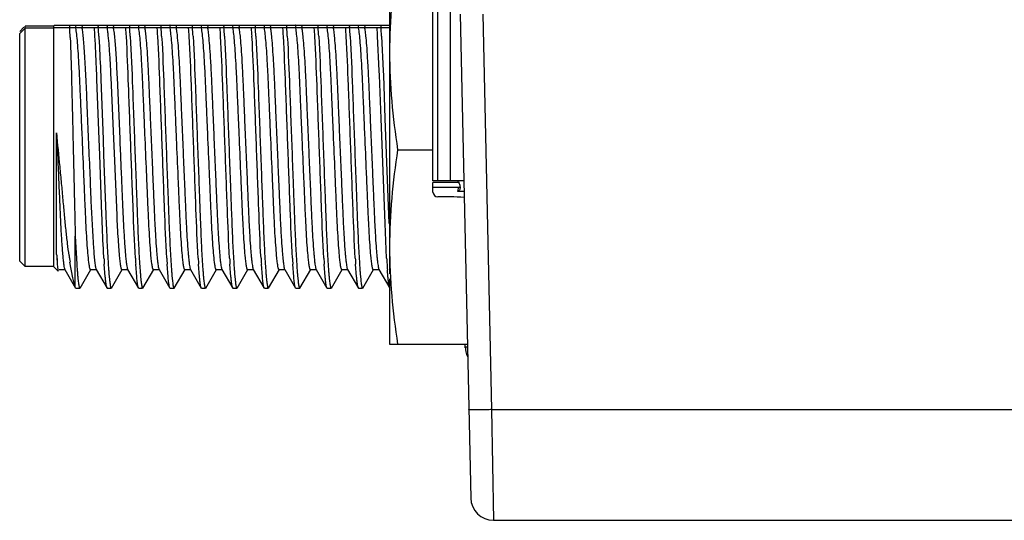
# Model space of a CAD drawing. Header units: inches. Extents: x 0 to 34, y 0 to 22.
# Tile 43 of 60: x 11.651 to 12.522, y 19.132 to 19.575. Entities that reach past the tile are written whole.
import ezdxf

# ---------------------------------------------------------------- set-up
doc = ezdxf.new("R2010")
doc.units = ezdxf.units.IN
doc.header["$LTSCALE"] = 1.87
doc.header["$MEASUREMENT"] = 0
doc.layers.get('0').update_dxf_attribs({"linetype": 'CONTINUOUS'})

msp = doc.modelspace()

# ---------------------------------------------------------------- linework, layer by layer
at = {"color": 7, "linetype": 'CONTINUOUS'}
for p, q in [((12.01659, 19.43225), (12.01659, 19.80548)), ((12.02084, 19.43225), (12.02084, 19.79634)), ((12.03194, 19.79634), (12.03194, 19.43225)), ((11.97821, 19.63173), (11.97821, 19.34992)), ((12.04069, 19.5794), (12.05002, 19.15168)), ((12.06068, 19.5794), (12.06831, 19.22994)), ((11.65487, 19.56805), (11.65113, 19.56432)), ((11.65113, 19.56424), (11.65113, 19.56432)), ((11.65587, 19.56705), (11.65115, 19.56232)), ((11.68106, 19.56905), (11.65586, 19.56905)), ((11.65587, 19.35642), (11.65586, 19.56897)), ((11.68107, 19.56705), (11.65587, 19.56705)), ((11.68188, 19.56987), (11.68106, 19.56905)), ((11.68106, 19.56905), (11.68107, 19.35642)), ((11.6819, 19.56787), (11.68107, 19.56705)), ((11.6819, 19.56787), (11.97785, 19.56787)), ((11.68193, 19.56987), (11.97783, 19.56987)), ((11.70086, 19.56901), (11.70069, 19.56987)), ((11.70087, 19.56701), (11.7007, 19.56787)), ((11.70105, 19.56787), (11.70086, 19.56901)), ((11.70596, 19.56987), (11.70632, 19.56787)), ((11.71719, 19.56911), (11.71714, 19.56987)), ((11.71721, 19.56711), (11.71715, 19.56787)), ((11.72865, 19.56701), (11.72848, 19.56787)), ((11.72883, 19.56787), (11.72864, 19.56901)), ((11.73374, 19.56987), (11.7341, 19.56787)), ((11.74497, 19.56911), (11.74492, 19.56987)), ((11.74498, 19.56711), (11.74493, 19.56787)), ((11.75643, 19.56701), (11.75626, 19.56787)), ((11.7566, 19.56787), (11.75641, 19.56901)), ((11.76152, 19.56987), (11.76188, 19.56787)), ((11.77275, 19.56911), (11.77269, 19.56987)), ((11.77276, 19.56711), (11.77271, 19.56787)), ((11.7842, 19.56701), (11.78403, 19.56787)), ((11.78438, 19.56787), (11.78419, 19.56901)), ((11.7893, 19.56987), (11.78966, 19.56787)), ((11.80053, 19.56911), (11.80047, 19.56987)), ((11.80054, 19.56711), (11.80049, 19.56787)), ((11.81198, 19.56701), (11.81181, 19.56787)), ((11.81216, 19.56787), (11.81197, 19.56901)), ((11.81707, 19.56987), (11.81743, 19.56787)), ((11.8283, 19.56911), (11.82825, 19.56987)), ((11.82832, 19.56711), (11.82826, 19.56787)), ((11.83976, 19.56701), (11.83959, 19.56787)), ((11.83994, 19.56787), (11.83975, 19.56901)), ((11.84485, 19.56987), (11.84521, 19.56787)), ((11.85608, 19.56911), (11.85603, 19.56987)), ((11.8561, 19.56711), (11.85604, 19.56787)), ((11.86754, 19.56701), (11.86737, 19.56787)), ((11.86771, 19.56787), (11.86752, 19.56901)), ((11.87263, 19.56987), (11.87299, 19.56787)), ((11.88386, 19.56911), (11.88381, 19.56987)), ((11.88387, 19.56711), (11.88382, 19.56787)), ((11.89532, 19.56701), (11.89515, 19.56787)), ((11.89549, 19.56787), (11.8953, 19.56901)), ((11.90041, 19.56987), (11.90077, 19.56787)), ((11.91164, 19.56911), (11.91158, 19.56987)), ((11.91165, 19.56711), (11.9116, 19.56787)), ((11.92309, 19.56701), (11.92292, 19.56787)), ((11.92327, 19.56787), (11.92308, 19.56901)), ((11.92819, 19.56987), (11.92855, 19.56787)), ((11.93942, 19.56911), (11.93936, 19.56987)), ((11.93943, 19.56711), (11.93938, 19.56787)), ((11.95087, 19.56701), (11.9507, 19.56787)), ((11.95105, 19.56787), (11.95086, 19.56901)), ((11.95596, 19.56987), (11.95632, 19.56787)), ((11.96719, 19.56911), (11.96714, 19.56987)), ((11.96721, 19.56711), (11.96715, 19.56787)), ((11.65115, 19.36114), (11.65115, 19.56232)), ((11.96913, 19.52957), (11.96767, 19.56)), ((11.97112, 19.56), (11.97258, 19.52957)), ((11.96928, 19.52566), (11.96913, 19.52957)), ((11.97258, 19.52957), (11.97273, 19.52566)), ((11.72139, 19.46893), (11.71943, 19.52166)), ((11.72288, 19.52166), (11.72484, 19.46893)), ((11.73431, 19.46928), (11.73196, 19.52367)), ((11.73724, 19.52367), (11.73959, 19.46928)), ((11.97071, 19.48719), (11.96928, 19.52566)), ((11.97273, 19.52566), (11.97416, 19.48719)), ((11.97417, 19.39437), (11.97071, 19.48719)), ((11.97416, 19.48719), (11.97762, 19.39437)), ((11.68381, 19.36704), (11.68381, 19.47452)), ((11.72191, 19.45511), (11.72139, 19.46893)), ((11.72484, 19.46893), (11.72536, 19.45511)), ((11.73485, 19.45678), (11.73431, 19.46928)), ((11.98535, 19.45973), (12.01656, 19.45973)), ((11.72387, 19.4023), (11.72191, 19.45511)), ((11.72536, 19.45511), (11.72732, 19.4023)), ((11.73721, 19.40194), (11.73485, 19.45678)), ((12.0439, 19.43225), (12.01659, 19.43225)), ((12.01659, 19.42225), (12.01659, 19.4306)), ((12.03995, 19.4306), (12.01659, 19.4306)), ((12.01659, 19.42666), (12.03995, 19.42666)), ((12.03903, 19.42666), (12.03836, 19.42295)), ((12.03194, 19.418), (12.02084, 19.418)), ((12.03836, 19.42295), (12.0441, 19.42295)), ((11.97563, 19.36382), (11.97417, 19.39437)), ((11.7003, 19.33816), (11.70031, 19.38322)), ((11.70031, 19.38322), (11.70164, 19.35842)), ((11.65587, 19.35642), (11.65115, 19.36114)), ((11.68107, 19.35642), (11.65587, 19.35642)), ((11.68521, 19.35228), (11.68107, 19.35642)), ((11.69803, 19.34655), (11.69562, 19.36039)), ((11.72682, 19.34736), (11.72597, 19.35839)), ((11.7546, 19.34736), (11.75375, 19.35839)), ((11.78238, 19.34736), (11.78153, 19.35839)), ((11.81016, 19.34736), (11.8093, 19.35839)), ((11.83794, 19.34736), (11.83708, 19.35839)), ((11.86571, 19.34736), (11.86486, 19.35839)), ((11.89349, 19.34736), (11.89264, 19.35839)), ((11.92127, 19.34736), (11.92041, 19.35839)), ((11.94905, 19.34736), (11.94819, 19.35839)), ((11.68602, 19.35368), (11.6913, 19.35368)), ((11.69103, 19.35392), (11.70059, 19.33739)), ((11.70451, 19.33739), (11.71407, 19.35392)), ((11.7138, 19.35368), (11.71907, 19.35368)), ((11.7188, 19.35392), (11.72837, 19.33739)), ((11.73228, 19.33739), (11.74185, 19.35392)), ((11.74158, 19.35368), (11.74685, 19.35368)), ((11.74658, 19.35392), (11.75614, 19.33739)), ((11.76006, 19.33739), (11.76963, 19.35392)), ((11.76935, 19.35368), (11.77463, 19.35368)), ((11.77436, 19.35392), (11.78392, 19.33739)), ((11.78784, 19.33739), (11.7974, 19.35392)), ((11.79713, 19.35368), (11.80241, 19.35368)), ((11.80214, 19.35392), (11.8117, 19.33739)), ((11.81562, 19.33739), (11.82518, 19.35392)), ((11.82491, 19.35368), (11.83019, 19.35368)), ((11.82991, 19.35392), (11.83948, 19.33739)), ((11.84339, 19.33739), (11.85296, 19.35392)), ((11.85269, 19.35368), (11.85796, 19.35368)), ((11.85769, 19.35392), (11.86726, 19.33739)), ((11.87117, 19.33739), (11.88074, 19.35392)), ((11.88047, 19.35368), (11.88574, 19.35368)), ((11.88547, 19.35392), (11.89503, 19.33739)), ((11.89895, 19.33739), (11.90851, 19.35392)), ((11.90824, 19.35368), (11.91352, 19.35368)), ((11.91325, 19.35392), (11.92281, 19.33739)), ((11.92673, 19.33739), (11.93629, 19.35392)), ((11.93602, 19.35368), (11.9413, 19.35368)), ((11.94103, 19.35392), (11.95059, 19.33739)), ((11.95451, 19.33739), (11.96407, 19.35392)), ((11.9638, 19.35368), (11.96907, 19.35368)), ((11.9688, 19.35392), (11.97837, 19.33739)), ((11.97682, 19.34736), (11.97631, 19.35353)), ((11.70046, 19.33766), (11.7003, 19.33816)), ((11.97821, 19.34551), (11.97821, 19.28773)), ((11.70082, 19.33718), (11.70427, 19.33718)), ((11.7286, 19.33718), (11.73205, 19.33718)), ((11.75638, 19.33718), (11.75983, 19.33718)), ((11.78416, 19.33718), (11.78761, 19.33718)), ((11.81193, 19.33718), (11.81538, 19.33718)), ((11.83971, 19.33718), (11.84316, 19.33718)), ((11.86749, 19.33718), (11.87094, 19.33718)), ((11.89527, 19.33718), (11.89872, 19.33718)), ((11.92305, 19.33718), (11.92649, 19.33718)), ((11.95082, 19.33718), (11.95427, 19.33718)), ((11.97821, 19.28773), (12.04705, 19.28773)), ((12.0452, 19.28458), (12.0452, 19.28773)), ((12.04518, 19.28537), (12.0471, 19.28537)), ((12.06831, 19.22994), (16.03333, 19.22994)), ((12.06831, 19.22994), (12.07002, 19.13212)), ((12.07002, 19.13212), (16.04791, 19.13212))]:
    msp.add_line(p, q, dxfattribs=at)
for centre, radius, start, end in [((11.18573, 19.54141), 0.51041, 2.97216, 3.19693), ((11.0391, 19.53151), 0.65726, 2.39288, 3.17165), ((10.95682, 19.5145), 0.76221, 3.422, 3.95787), ((11.13013, 19.52793), 0.59194, 3.87044, 4.0634), ((11.03316, 19.51919), 0.68916, 3.39438, 4.05053), ((11.70549, 19.56492), 0.02351, 11.15148, 12.16968), ((11.69808, 19.56347), 0.03105, 10.28482, 11.13401), ((10.9846, 19.5145), 0.76221, 3.422, 3.95787), ((11.15791, 19.52793), 0.59194, 3.87044, 4.0634), ((11.06094, 19.51919), 0.68916, 3.39438, 4.05053), ((11.73327, 19.56492), 0.02351, 11.15148, 12.16968), ((11.72586, 19.56347), 0.03105, 10.28482, 11.13401), ((11.01237, 19.5145), 0.76221, 3.422, 3.95787), ((11.18569, 19.52793), 0.59194, 3.87044, 4.0634), ((11.08872, 19.51919), 0.68916, 3.39438, 4.05053), ((11.76104, 19.56492), 0.02351, 11.15148, 12.16968), ((11.75364, 19.56347), 0.03105, 10.28482, 11.13401), ((11.04015, 19.5145), 0.76221, 3.422, 3.95787), ((11.21347, 19.52793), 0.59194, 3.87044, 4.0634), ((11.1165, 19.51919), 0.68916, 3.39438, 4.05053), ((11.78882, 19.56492), 0.02351, 11.15148, 12.16968), ((11.78141, 19.56347), 0.03105, 10.28482, 11.13401), ((11.06793, 19.5145), 0.76221, 3.422, 3.95787), ((11.24124, 19.52793), 0.59194, 3.87044, 4.0634), ((11.14428, 19.51919), 0.68916, 3.39438, 4.05053), ((11.8166, 19.56492), 0.02351, 11.15148, 12.16968), ((11.80919, 19.56347), 0.03105, 10.28482, 11.13401), ((11.09571, 19.5145), 0.76221, 3.422, 3.95787), ((11.26902, 19.52793), 0.59194, 3.87044, 4.0634), ((11.17205, 19.51919), 0.68916, 3.39438, 4.05053), ((11.84438, 19.56492), 0.02351, 11.15148, 12.16968), ((11.83697, 19.56347), 0.03105, 10.28482, 11.13401), ((11.12349, 19.5145), 0.76221, 3.422, 3.95787), ((11.2968, 19.52793), 0.59194, 3.87044, 4.0634), ((11.19983, 19.51919), 0.68916, 3.39438, 4.05053), ((11.87215, 19.56492), 0.02351, 11.15148, 12.16968), ((11.86475, 19.56347), 0.03105, 10.28482, 11.13401), ((11.15126, 19.5145), 0.76221, 3.422, 3.95787), ((11.32458, 19.52793), 0.59194, 3.87044, 4.0634), ((11.22761, 19.51919), 0.68916, 3.39438, 4.05053), ((11.89993, 19.56492), 0.02351, 11.15148, 12.16968), ((11.89253, 19.56347), 0.03105, 10.28482, 11.13401), ((11.17904, 19.5145), 0.76221, 3.422, 3.95787), ((11.35236, 19.52793), 0.59194, 3.87044, 4.0634), ((11.25539, 19.51919), 0.68916, 3.39438, 4.05053), ((11.92771, 19.56492), 0.02351, 11.15148, 12.16968), ((11.9203, 19.56347), 0.03105, 10.28482, 11.13401), ((11.20682, 19.5145), 0.76221, 3.422, 3.95787), ((11.37174, 19.52734), 0.60036, 3.82513, 4.06279), ((11.37176, 19.52534), 0.60036, 3.82513, 4.06279), ((11.21515, 19.51487), 0.75732, 3.41599, 3.82468), ((12.02084, 19.42225), 0.00425, 180, 270), ((12.03194, 19.29989), 0.11811, 84.03096, 90), ((11.96229, 19.39175), 0.27957, 185.07072, 185.46684), ((11.90702, 19.38642), 0.22406, 185.45767, 185.91449), ((12.17903, 19.4322), 0.48872, 187.77217, 188.11803), ((11.85875, 19.38138), 0.17552, 185.90257, 186.43786), ((12.11841, 19.42352), 0.42747, 188.11352, 188.49184), ((12.28927, 19.39734), 0.58892, 183.78927, 184.26361), ((12.49748, 19.40954), 0.7732, 183.39041, 183.79324), ((12.31584, 19.39726), 0.58771, 183.79183, 184.26674), ((12.52526, 19.40954), 0.7732, 183.39041, 183.79324), ((12.34362, 19.39726), 0.58771, 183.79183, 184.26674), ((12.55303, 19.40954), 0.7732, 183.39041, 183.79324), ((12.3714, 19.39726), 0.58771, 183.79183, 184.26674), ((12.58081, 19.40954), 0.7732, 183.39041, 183.79324), ((12.39918, 19.39726), 0.58771, 183.79183, 184.26674), ((12.60859, 19.40954), 0.7732, 183.39041, 183.79324), ((12.42696, 19.39726), 0.58771, 183.79183, 184.26674), ((12.63637, 19.40954), 0.7732, 183.39041, 183.79324), ((12.45473, 19.39726), 0.58771, 183.79183, 184.26674), ((12.66415, 19.40954), 0.7732, 183.39041, 183.79324), ((12.48251, 19.39726), 0.58771, 183.79183, 184.26674), ((12.69192, 19.40954), 0.7732, 183.39041, 183.79324), ((12.51029, 19.39726), 0.58771, 183.79183, 184.26674), ((12.7197, 19.40954), 0.7732, 183.39041, 183.79324), ((12.53807, 19.39726), 0.58771, 183.79183, 184.26674), ((12.74748, 19.40954), 0.7732, 183.39041, 183.79324), ((12.52856, 19.39488), 0.55379, 183.77728, 184.28129), ((12.06095, 19.28458), 0.01575, 177.14208, 209.78226), ((12.07002, 19.15212), 0.02, 181.25, 270)]:
    msp.add_arc(centre, radius, start, end, dxfattribs=at)
for points, knots in [([(11.98534, 19.63173), (11.98314, 19.6175), (11.97954, 19.58891), (11.97821, 19.56011), (11.97821, 19.54573)], [0, 0, 0, 0, 0.500421, 1, 1, 1, 1]), ([(11.71185, 19.36416), (11.71157, 19.36699), (11.71105, 19.37336), (11.71035, 19.38383), (11.70969, 19.39595), (11.70909, 19.40945), (11.70847, 19.42418), (11.70754, 19.44569), (11.7066, 19.4678), (11.70566, 19.48976), (11.70499, 19.5052), (11.70439, 19.51944), (11.70377, 19.53241), (11.70309, 19.54393), (11.70239, 19.55365), (11.70177, 19.5604), (11.70126, 19.5646), (11.701, 19.56628), (11.70087, 19.56701)], [0, 0, 0, 0, 0.041949, 0.094322, 0.154991, 0.221101, 0.293837, 0.37268, 0.538981, 0.62063, 0.697247, 0.767108, 0.83112, 0.888877, 0.937578, 0.974896, 0.989011, 1, 1, 1, 1]), ([(11.70598, 19.56787), (11.70609, 19.56735), (11.70631, 19.56612), (11.70675, 19.56304), (11.70702, 19.56048), (11.7072, 19.55862)], [0, 0, 0, 0, 0.173279, 0.398334, 1, 1, 1, 1]), ([(11.73196, 19.52367), (11.73173, 19.52861), (11.73126, 19.53777), (11.73045, 19.55014), (11.72973, 19.55877), (11.72911, 19.56406), (11.72881, 19.56613), (11.72865, 19.56701)], [0, 0, 0, 0, 0.340817, 0.63288, 0.855713, 0.937954, 1, 1, 1, 1]), ([(11.73375, 19.56787), (11.73387, 19.56735), (11.73409, 19.56612), (11.73453, 19.56304), (11.7348, 19.56048), (11.73498, 19.55862)], [0, 0, 0, 0, 0.173279, 0.398334, 1, 1, 1, 1]), ([(11.76741, 19.36416), (11.76713, 19.36699), (11.7666, 19.37336), (11.76591, 19.38383), (11.76525, 19.39595), (11.76465, 19.40945), (11.76402, 19.42418), (11.7631, 19.44569), (11.76215, 19.4678), (11.76121, 19.48976), (11.76055, 19.5052), (11.75995, 19.51944), (11.75932, 19.53241), (11.75865, 19.54393), (11.75795, 19.55365), (11.75733, 19.5604), (11.75681, 19.5646), (11.75656, 19.56628), (11.75643, 19.56701)], [0, 0, 0, 0, 0.041949, 0.094322, 0.154991, 0.221101, 0.293837, 0.37268, 0.538981, 0.62063, 0.697247, 0.767108, 0.83112, 0.888877, 0.937578, 0.974896, 0.989011, 1, 1, 1, 1]), ([(11.76153, 19.56787), (11.76165, 19.56735), (11.76186, 19.56612), (11.7623, 19.56304), (11.76257, 19.56048), (11.76276, 19.55862)], [0, 0, 0, 0, 0.173279, 0.398334, 1, 1, 1, 1]), ([(11.79519, 19.36416), (11.79491, 19.36699), (11.79438, 19.37336), (11.79369, 19.38383), (11.79303, 19.39595), (11.79243, 19.40945), (11.7918, 19.42418), (11.79088, 19.44569), (11.78993, 19.4678), (11.78899, 19.48976), (11.78833, 19.5052), (11.78772, 19.51944), (11.7871, 19.53241), (11.78642, 19.54393), (11.78573, 19.55365), (11.78511, 19.5604), (11.78459, 19.5646), (11.78434, 19.56628), (11.7842, 19.56701)], [0, 0, 0, 0, 0.041949, 0.094322, 0.154991, 0.221101, 0.293837, 0.37268, 0.538981, 0.62063, 0.697247, 0.767108, 0.83112, 0.888877, 0.937578, 0.974896, 0.989011, 1, 1, 1, 1]), ([(11.78931, 19.56787), (11.78942, 19.56735), (11.78964, 19.56612), (11.79008, 19.56304), (11.79035, 19.56048), (11.79053, 19.55862)], [0, 0, 0, 0, 0.173279, 0.398334, 1, 1, 1, 1]), ([(11.82296, 19.36416), (11.82268, 19.36699), (11.82216, 19.37336), (11.82146, 19.38383), (11.8208, 19.39595), (11.8202, 19.40945), (11.81958, 19.42418), (11.81865, 19.44569), (11.81771, 19.4678), (11.81677, 19.48976), (11.8161, 19.5052), (11.8155, 19.51944), (11.81488, 19.53241), (11.8142, 19.54393), (11.8135, 19.55365), (11.81288, 19.5604), (11.81237, 19.5646), (11.81212, 19.56628), (11.81198, 19.56701)], [0, 0, 0, 0, 0.041949, 0.094322, 0.154991, 0.221101, 0.293837, 0.37268, 0.538981, 0.62063, 0.697247, 0.767108, 0.83112, 0.888877, 0.937578, 0.974896, 0.989011, 1, 1, 1, 1]), ([(11.81709, 19.56787), (11.8172, 19.56735), (11.81742, 19.56612), (11.81786, 19.56304), (11.81813, 19.56048), (11.81831, 19.55862)], [0, 0, 0, 0, 0.173279, 0.398334, 1, 1, 1, 1]), ([(11.85074, 19.36416), (11.85046, 19.36699), (11.84994, 19.37336), (11.84924, 19.38383), (11.84858, 19.39595), (11.84798, 19.40945), (11.84735, 19.42418), (11.84643, 19.44569), (11.84549, 19.4678), (11.84455, 19.48976), (11.84388, 19.5052), (11.84328, 19.51944), (11.84266, 19.53241), (11.84198, 19.54393), (11.84128, 19.55365), (11.84066, 19.5604), (11.84015, 19.5646), (11.83989, 19.56628), (11.83976, 19.56701)], [0, 0, 0, 0, 0.041949, 0.094322, 0.154991, 0.221101, 0.293837, 0.37268, 0.538981, 0.62063, 0.697247, 0.767108, 0.83112, 0.888877, 0.937578, 0.974896, 0.989011, 1, 1, 1, 1]), ([(11.84487, 19.56787), (11.84498, 19.56735), (11.8452, 19.56612), (11.84564, 19.56304), (11.84591, 19.56048), (11.84609, 19.55862)], [0, 0, 0, 0, 0.173279, 0.398334, 1, 1, 1, 1]), ([(11.87852, 19.36416), (11.87824, 19.36699), (11.87771, 19.37336), (11.87702, 19.38383), (11.87636, 19.39595), (11.87576, 19.40945), (11.87513, 19.42418), (11.87421, 19.44569), (11.87326, 19.4678), (11.87232, 19.48976), (11.87166, 19.5052), (11.87106, 19.51944), (11.87044, 19.53241), (11.86976, 19.54393), (11.86906, 19.55365), (11.86844, 19.5604), (11.86793, 19.5646), (11.86767, 19.56628), (11.86754, 19.56701)], [0, 0, 0, 0, 0.041949, 0.094322, 0.154991, 0.221101, 0.293837, 0.37268, 0.538981, 0.62063, 0.697247, 0.767108, 0.83112, 0.888877, 0.937578, 0.974896, 0.989011, 1, 1, 1, 1]), ([(11.87264, 19.56787), (11.87276, 19.56735), (11.87298, 19.56612), (11.87341, 19.56304), (11.87369, 19.56048), (11.87387, 19.55862)], [0, 0, 0, 0, 0.173279, 0.398334, 1, 1, 1, 1]), ([(11.9063, 19.36416), (11.90602, 19.36699), (11.90549, 19.37336), (11.9048, 19.38383), (11.90414, 19.39595), (11.90354, 19.40945), (11.90291, 19.42418), (11.90199, 19.44569), (11.90104, 19.4678), (11.9001, 19.48976), (11.89944, 19.5052), (11.89883, 19.51944), (11.89821, 19.53241), (11.89754, 19.54393), (11.89684, 19.55365), (11.89622, 19.5604), (11.8957, 19.5646), (11.89545, 19.56628), (11.89532, 19.56701)], [0, 0, 0, 0, 0.041949, 0.094322, 0.154991, 0.221101, 0.293837, 0.37268, 0.538981, 0.62063, 0.697247, 0.767108, 0.83112, 0.888877, 0.937578, 0.974896, 0.989011, 1, 1, 1, 1]), ([(11.90042, 19.56787), (11.90054, 19.56735), (11.90075, 19.56612), (11.90119, 19.56304), (11.90146, 19.56048), (11.90164, 19.55862)], [0, 0, 0, 0, 0.173279, 0.398334, 1, 1, 1, 1]), ([(11.93408, 19.36416), (11.9338, 19.36699), (11.93327, 19.37336), (11.93258, 19.38383), (11.93191, 19.39595), (11.93132, 19.40945), (11.93069, 19.42418), (11.92977, 19.44569), (11.92882, 19.4678), (11.92788, 19.48976), (11.92721, 19.5052), (11.92661, 19.51944), (11.92599, 19.53241), (11.92531, 19.54393), (11.92462, 19.55365), (11.924, 19.5604), (11.92348, 19.5646), (11.92323, 19.56628), (11.92309, 19.56701)], [0, 0, 0, 0, 0.041949, 0.094322, 0.154991, 0.221101, 0.293837, 0.37268, 0.538981, 0.62063, 0.697247, 0.767108, 0.83112, 0.888877, 0.937578, 0.974896, 0.989011, 1, 1, 1, 1]), ([(11.9282, 19.56787), (11.92831, 19.56735), (11.92853, 19.56612), (11.92897, 19.56304), (11.92924, 19.56048), (11.92942, 19.55862)], [0, 0, 0, 0, 0.173279, 0.398334, 1, 1, 1, 1]), ([(11.96185, 19.36416), (11.96157, 19.36699), (11.96105, 19.37336), (11.96035, 19.38383), (11.95969, 19.39595), (11.95909, 19.40945), (11.95847, 19.42418), (11.95754, 19.44569), (11.9566, 19.4678), (11.95566, 19.48976), (11.95499, 19.5052), (11.95439, 19.51944), (11.95377, 19.53241), (11.95309, 19.54393), (11.95239, 19.55365), (11.95177, 19.5604), (11.95126, 19.5646), (11.951, 19.56628), (11.95087, 19.56701)], [0, 0, 0, 0, 0.041949, 0.094322, 0.154991, 0.221101, 0.293837, 0.37268, 0.538981, 0.62063, 0.697247, 0.767108, 0.83112, 0.888877, 0.937578, 0.974896, 0.989011, 1, 1, 1, 1]), ([(11.95598, 19.56787), (11.95609, 19.56735), (11.95631, 19.56612), (11.95675, 19.56304), (11.95702, 19.56048), (11.9572, 19.55862)], [0, 0, 0, 0, 0.173279, 0.398334, 1, 1, 1, 1]), ([(11.69579, 19.55895), (11.6963, 19.54703), (11.69684, 19.52766), (11.69749, 19.50028), (11.69827, 19.46837), (11.69903, 19.43617), (11.69976, 19.40498), (11.70011, 19.39023), (11.70031, 19.38322)], [0, 0, 0, 0, 0.203558, 0.330661, 0.467564, 0.748169, 0.88038, 1, 1, 1, 1]), ([(11.7072, 19.55862), (11.70743, 19.55622), (11.70788, 19.55088), (11.70847, 19.5422), (11.70905, 19.53227), (11.70958, 19.52136), (11.71008, 19.50954), (11.71083, 19.49209), (11.71182, 19.46903), (11.713, 19.4414), (11.71439, 19.40912), (11.71536, 19.38636), (11.71642, 19.37247)], [0, 0, 0, 0, 0.038842, 0.086145, 0.140121, 0.198895, 0.262021, 0.330525, 0.480027, 0.633446, 0.775716, 1, 1, 1, 1]), ([(11.71943, 19.52166), (11.7193, 19.52526), (11.71881, 19.53804), (11.71822, 19.55082), (11.71767, 19.56)], [0, 0, 0, 0, 0.281225, 1, 1, 1, 1]), ([(11.72112, 19.56), (11.72128, 19.55724), (11.72199, 19.54446), (11.72251, 19.53168), (11.72288, 19.52166)], [0, 0, 0, 0, 0.216192, 1, 1, 1, 1]), ([(11.73498, 19.55862), (11.7352, 19.55634), (11.73562, 19.55129), (11.73643, 19.53964), (11.73693, 19.53027), (11.73724, 19.52367)], [0, 0, 0, 0, 0.196265, 0.433917, 1, 1, 1, 1]), ([(11.75341, 19.36382), (11.75254, 19.37834), (11.75132, 19.41109), (11.74943, 19.462), (11.74754, 19.51286), (11.74631, 19.54552), (11.74544, 19.56)], [0, 0, 0, 0, 0.222356, 0.500558, 0.778467, 1, 1, 1, 1]), ([(11.74889, 19.56), (11.7498, 19.54483), (11.75107, 19.51063), (11.7527, 19.46677), (11.75394, 19.43346), (11.75463, 19.41475), (11.75512, 19.40157), (11.75559, 19.38923), (11.75623, 19.37493), (11.75677, 19.36476), (11.7572, 19.35839)], [0, 0, 0, 0, 0.225877, 0.508844, 0.652558, 0.721469, 0.78713, 0.848628, 0.905114, 1, 1, 1, 1]), ([(11.76276, 19.55862), (11.76305, 19.55556), (11.7636, 19.54868), (11.76432, 19.53741), (11.765, 19.5244), (11.76562, 19.50993), (11.7663, 19.49413), (11.76703, 19.4772), (11.76778, 19.45968), (11.76852, 19.44225), (11.76924, 19.42555), (11.7699, 19.41004), (11.77053, 19.39587), (11.77122, 19.38324), (11.77185, 19.37377), (11.77239, 19.36726), (11.77276, 19.3633), (11.77313, 19.36002), (11.77349, 19.35744), (11.77383, 19.35557), (11.77408, 19.35456), (11.77423, 19.35418)], [0, 0, 0, 0, 0.044964, 0.101161, 0.165401, 0.235671, 0.313278, 0.397061, 0.48387, 0.570096, 0.652584, 0.728635, 0.797443, 0.860255, 0.913868, 0.936463, 0.95595, 0.972112, 0.984821, 0.994092, 1, 1, 1, 1]), ([(11.78119, 19.36382), (11.78032, 19.37834), (11.77909, 19.41109), (11.7772, 19.462), (11.77532, 19.51286), (11.77409, 19.54552), (11.77322, 19.56)], [0, 0, 0, 0, 0.222356, 0.500558, 0.778467, 1, 1, 1, 1]), ([(11.77667, 19.56), (11.77758, 19.54483), (11.77884, 19.51063), (11.78048, 19.46677), (11.78171, 19.43346), (11.78241, 19.41475), (11.7829, 19.40157), (11.78337, 19.38923), (11.78401, 19.37493), (11.78455, 19.36476), (11.78498, 19.35839)], [0, 0, 0, 0, 0.225877, 0.508844, 0.652558, 0.721469, 0.78713, 0.848628, 0.905114, 1, 1, 1, 1]), ([(11.79053, 19.55862), (11.79083, 19.55556), (11.79138, 19.54868), (11.7921, 19.53741), (11.79278, 19.5244), (11.7934, 19.50993), (11.79408, 19.49413), (11.7948, 19.4772), (11.79555, 19.45968), (11.7963, 19.44225), (11.79702, 19.42555), (11.79768, 19.41004), (11.7983, 19.39587), (11.799, 19.38324), (11.79963, 19.37377), (11.80016, 19.36726), (11.80054, 19.3633), (11.80091, 19.36002), (11.80126, 19.35744), (11.80161, 19.35557), (11.80186, 19.35456), (11.80201, 19.35418)], [0, 0, 0, 0, 0.044964, 0.101161, 0.165401, 0.235671, 0.313278, 0.397061, 0.48387, 0.570096, 0.652584, 0.728635, 0.797443, 0.860255, 0.913868, 0.936463, 0.95595, 0.972112, 0.984821, 0.994092, 1, 1, 1, 1]), ([(11.80896, 19.36382), (11.8081, 19.37834), (11.80687, 19.41109), (11.80498, 19.462), (11.8031, 19.51286), (11.80187, 19.54552), (11.801, 19.56)], [0, 0, 0, 0, 0.222356, 0.500558, 0.778467, 1, 1, 1, 1]), ([(11.80445, 19.56), (11.80536, 19.54483), (11.80662, 19.51063), (11.80826, 19.46677), (11.80949, 19.43346), (11.81019, 19.41475), (11.81068, 19.40157), (11.81115, 19.38923), (11.81179, 19.37493), (11.81233, 19.36476), (11.81275, 19.35839)], [0, 0, 0, 0, 0.225877, 0.508844, 0.652558, 0.721469, 0.78713, 0.848628, 0.905114, 1, 1, 1, 1]), ([(11.81831, 19.55862), (11.81861, 19.55556), (11.81916, 19.54868), (11.81988, 19.53741), (11.82056, 19.5244), (11.82118, 19.50993), (11.82186, 19.49413), (11.82258, 19.4772), (11.82333, 19.45968), (11.82408, 19.44225), (11.82479, 19.42555), (11.82546, 19.41004), (11.82608, 19.39587), (11.82677, 19.38324), (11.82741, 19.37377), (11.82794, 19.36726), (11.82832, 19.3633), (11.82869, 19.36002), (11.82904, 19.35744), (11.82938, 19.35557), (11.82964, 19.35456), (11.82979, 19.35418)], [0, 0, 0, 0, 0.044964, 0.101161, 0.165401, 0.235671, 0.313278, 0.397061, 0.48387, 0.570096, 0.652584, 0.728635, 0.797443, 0.860255, 0.913868, 0.936463, 0.95595, 0.972112, 0.984821, 0.994092, 1, 1, 1, 1]), ([(11.83674, 19.36382), (11.83588, 19.37834), (11.83465, 19.41109), (11.83276, 19.462), (11.83088, 19.51286), (11.82964, 19.54552), (11.82878, 19.56)], [0, 0, 0, 0, 0.222356, 0.500558, 0.778467, 1, 1, 1, 1]), ([(11.83223, 19.56), (11.83314, 19.54483), (11.8344, 19.51063), (11.83603, 19.46677), (11.83727, 19.43346), (11.83797, 19.41475), (11.83845, 19.40157), (11.83892, 19.38923), (11.83956, 19.37493), (11.84011, 19.36476), (11.84053, 19.35839)], [0, 0, 0, 0, 0.225877, 0.508844, 0.652558, 0.721469, 0.78713, 0.848628, 0.905114, 1, 1, 1, 1]), ([(11.84609, 19.55862), (11.84638, 19.55556), (11.84694, 19.54868), (11.84766, 19.53741), (11.84834, 19.5244), (11.84896, 19.50993), (11.84963, 19.49413), (11.85036, 19.4772), (11.85111, 19.45968), (11.85186, 19.44225), (11.85257, 19.42555), (11.85323, 19.41004), (11.85386, 19.39587), (11.85455, 19.38324), (11.85519, 19.37377), (11.85572, 19.36726), (11.85609, 19.3633), (11.85646, 19.36002), (11.85682, 19.35744), (11.85716, 19.35557), (11.85741, 19.35456), (11.85756, 19.35418)], [0, 0, 0, 0, 0.044964, 0.101161, 0.165401, 0.235671, 0.313278, 0.397061, 0.48387, 0.570096, 0.652584, 0.728635, 0.797443, 0.860255, 0.913868, 0.936463, 0.95595, 0.972112, 0.984821, 0.994092, 1, 1, 1, 1]), ([(11.86452, 19.36382), (11.86365, 19.37834), (11.86243, 19.41109), (11.86054, 19.462), (11.85865, 19.51286), (11.85742, 19.54552), (11.85655, 19.56)], [0, 0, 0, 0, 0.222356, 0.500558, 0.778467, 1, 1, 1, 1]), ([(11.86, 19.56), (11.86091, 19.54483), (11.86218, 19.51063), (11.86381, 19.46677), (11.86505, 19.43346), (11.86574, 19.41475), (11.86623, 19.40157), (11.8667, 19.38923), (11.86734, 19.37493), (11.86789, 19.36476), (11.86831, 19.35839)], [0, 0, 0, 0, 0.225877, 0.508844, 0.652558, 0.721469, 0.78713, 0.848628, 0.905114, 1, 1, 1, 1]), ([(11.87387, 19.55862), (11.87416, 19.55556), (11.87471, 19.54868), (11.87543, 19.53741), (11.87611, 19.5244), (11.87673, 19.50993), (11.87741, 19.49413), (11.87814, 19.4772), (11.87889, 19.45968), (11.87963, 19.44225), (11.88035, 19.42555), (11.88101, 19.41004), (11.88164, 19.39587), (11.88233, 19.38324), (11.88296, 19.37377), (11.8835, 19.36726), (11.88387, 19.3633), (11.88424, 19.36002), (11.8846, 19.35744), (11.88494, 19.35557), (11.88519, 19.35456), (11.88534, 19.35418)], [0, 0, 0, 0, 0.044964, 0.101161, 0.165401, 0.235671, 0.313278, 0.397061, 0.48387, 0.570096, 0.652584, 0.728635, 0.797443, 0.860255, 0.913868, 0.936463, 0.95595, 0.972112, 0.984821, 0.994092, 1, 1, 1, 1]), ([(11.8923, 19.36382), (11.89143, 19.37834), (11.8902, 19.41109), (11.88832, 19.462), (11.88643, 19.51286), (11.8852, 19.54552), (11.88433, 19.56)], [0, 0, 0, 0, 0.222356, 0.500558, 0.778467, 1, 1, 1, 1]), ([(11.88778, 19.56), (11.88869, 19.54483), (11.88995, 19.51063), (11.89159, 19.46677), (11.89283, 19.43346), (11.89352, 19.41475), (11.89401, 19.40157), (11.89448, 19.38923), (11.89512, 19.37493), (11.89566, 19.36476), (11.89609, 19.35839)], [0, 0, 0, 0, 0.225877, 0.508844, 0.652558, 0.721469, 0.78713, 0.848628, 0.905114, 1, 1, 1, 1]), ([(11.90164, 19.55862), (11.90194, 19.55556), (11.90249, 19.54868), (11.90321, 19.53741), (11.90389, 19.5244), (11.90451, 19.50993), (11.90519, 19.49413), (11.90591, 19.4772), (11.90667, 19.45968), (11.90741, 19.44225), (11.90813, 19.42555), (11.90879, 19.41004), (11.90941, 19.39587), (11.91011, 19.38324), (11.91074, 19.37377), (11.91128, 19.36726), (11.91165, 19.3633), (11.91202, 19.36002), (11.91238, 19.35744), (11.91272, 19.35557), (11.91297, 19.35456), (11.91312, 19.35418)], [0, 0, 0, 0, 0.044964, 0.101161, 0.165401, 0.235671, 0.313278, 0.397061, 0.48387, 0.570096, 0.652584, 0.728635, 0.797443, 0.860255, 0.913868, 0.936463, 0.95595, 0.972112, 0.984821, 0.994092, 1, 1, 1, 1]), ([(11.92007, 19.36382), (11.91921, 19.37834), (11.91798, 19.41109), (11.91609, 19.462), (11.91421, 19.51286), (11.91298, 19.54552), (11.91211, 19.56)], [0, 0, 0, 0, 0.222356, 0.500558, 0.778467, 1, 1, 1, 1]), ([(11.91556, 19.56), (11.91647, 19.54483), (11.91773, 19.51063), (11.91937, 19.46677), (11.9206, 19.43346), (11.9213, 19.41475), (11.92179, 19.40157), (11.92226, 19.38923), (11.9229, 19.37493), (11.92344, 19.36476), (11.92386, 19.35839)], [0, 0, 0, 0, 0.225877, 0.508844, 0.652558, 0.721469, 0.78713, 0.848628, 0.905114, 1, 1, 1, 1]), ([(11.92942, 19.55862), (11.92972, 19.55556), (11.93027, 19.54868), (11.93099, 19.53741), (11.93167, 19.5244), (11.93229, 19.50993), (11.93297, 19.49413), (11.93369, 19.4772), (11.93444, 19.45968), (11.93519, 19.44225), (11.9359, 19.42555), (11.93657, 19.41004), (11.93719, 19.39587), (11.93789, 19.38324), (11.93852, 19.37377), (11.93905, 19.36726), (11.93943, 19.3633), (11.9398, 19.36002), (11.94015, 19.35744), (11.9405, 19.35557), (11.94075, 19.35456), (11.9409, 19.35418)], [0, 0, 0, 0, 0.044964, 0.101161, 0.165401, 0.235671, 0.313278, 0.397061, 0.48387, 0.570096, 0.652584, 0.728635, 0.797443, 0.860255, 0.913868, 0.936463, 0.95595, 0.972112, 0.984821, 0.994092, 1, 1, 1, 1]), ([(11.94785, 19.36382), (11.94699, 19.37834), (11.94576, 19.41109), (11.94387, 19.462), (11.94199, 19.51286), (11.94076, 19.54552), (11.93989, 19.56)], [0, 0, 0, 0, 0.222356, 0.500558, 0.778467, 1, 1, 1, 1]), ([(11.94334, 19.56), (11.94425, 19.54483), (11.94551, 19.51063), (11.94714, 19.46677), (11.94838, 19.43346), (11.94908, 19.41475), (11.94956, 19.40157), (11.95003, 19.38923), (11.95067, 19.37493), (11.95122, 19.36476), (11.95164, 19.35839)], [0, 0, 0, 0, 0.225877, 0.508844, 0.652558, 0.721469, 0.78713, 0.848628, 0.905114, 1, 1, 1, 1]), ([(11.9572, 19.55862), (11.9575, 19.55556), (11.95805, 19.54868), (11.95877, 19.53741), (11.95945, 19.5244), (11.96007, 19.50993), (11.96074, 19.49413), (11.96147, 19.4772), (11.96222, 19.45968), (11.96297, 19.44225), (11.96368, 19.42555), (11.96434, 19.41004), (11.96497, 19.39587), (11.96566, 19.38324), (11.9663, 19.37377), (11.96683, 19.36726), (11.96721, 19.3633), (11.96757, 19.36002), (11.96793, 19.35744), (11.96827, 19.35557), (11.96852, 19.35456), (11.96867, 19.35418)], [0, 0, 0, 0, 0.044964, 0.101161, 0.165401, 0.235671, 0.313278, 0.397061, 0.48387, 0.570096, 0.652584, 0.728635, 0.797443, 0.860255, 0.913868, 0.936463, 0.95595, 0.972112, 0.984821, 0.994092, 1, 1, 1, 1]), ([(11.97821, 19.54573), (11.97821, 19.53135), (11.97954, 19.50255), (11.98314, 19.47397), (11.98535, 19.45973)], [0, 0, 0, 0, 0.499578, 1, 1, 1, 1]), ([(11.6948, 19.36611), (11.69432, 19.36966), (11.69337, 19.37717), (11.69205, 19.38901), (11.69101, 19.39956), (11.6902, 19.40848), (11.68933, 19.41791), (11.6882, 19.43002), (11.68631, 19.44972), (11.68482, 19.4646), (11.68381, 19.47452)], [0, 0, 0, 0, 0.098648, 0.208496, 0.327859, 0.390573, 0.455106, 0.588462, 0.725444, 1, 1, 1, 1]), ([(11.68381, 19.47452), (11.68412, 19.46714), (11.68475, 19.45258), (11.68565, 19.43143), (11.68649, 19.41183), (11.68715, 19.39673), (11.68775, 19.38575), (11.68821, 19.37842), (11.68867, 19.3719), (11.68913, 19.36629), (11.68959, 19.3617), (11.69004, 19.35816), (11.69042, 19.35589), (11.69074, 19.35463), (11.69089, 19.35418), (11.69098, 19.35401)], [0, 0, 0, 0, 0.183441, 0.361998, 0.525494, 0.67065, 0.737406, 0.798545, 0.852999, 0.899754, 0.938105, 0.967699, 0.98825, 0.995181, 1, 1, 1, 1]), ([(11.73959, 19.46928), (11.73989, 19.46222), (11.74048, 19.44834), (11.74135, 19.42825), (11.74213, 19.40969), (11.74277, 19.39538), (11.74335, 19.38495), (11.74379, 19.37798), (11.74424, 19.37176), (11.74468, 19.36638), (11.74512, 19.36193), (11.74556, 19.35845), (11.74592, 19.35618), (11.74622, 19.35487), (11.74637, 19.35438), (11.74645, 19.35418)], [0, 0, 0, 0, 0.183912, 0.361014, 0.522922, 0.667048, 0.733462, 0.794365, 0.848649, 0.895633, 0.934643, 0.965079, 0.986806, 0.994443, 1, 1, 1, 1]), ([(11.98535, 19.45973), (11.98314, 19.4455), (11.97954, 19.41691), (11.97821, 19.38811), (11.97821, 19.37373)], [0, 0, 0, 0, 0.500422, 1, 1, 1, 1]), ([(12.03836, 19.43225), (12.03907, 19.43131), (12.03986, 19.42976), (12.04042, 19.42766), (12.04057, 19.42626), (12.04046, 19.42504), (12.04007, 19.42402), (12.03933, 19.42329), (12.0387, 19.42304), (12.03836, 19.42295)], [0, 0, 0, 0, 0.327242, 0.475151, 0.606323, 0.718604, 0.814344, 0.903106, 1, 1, 1, 1]), ([(11.72563, 19.36382), (11.72546, 19.36659), (11.72476, 19.37942), (11.72424, 19.39225), (11.72387, 19.4023)], [0, 0, 0, 0, 0.216492, 1, 1, 1, 1]), ([(11.72732, 19.4023), (11.72762, 19.39418), (11.7282, 19.37954), (11.72899, 19.3649), (11.72942, 19.35839)], [0, 0, 0, 0, 0.554814, 1, 1, 1, 1]), ([(11.73963, 19.36416), (11.73939, 19.36659), (11.73893, 19.37198), (11.73806, 19.38457), (11.73754, 19.39474), (11.73721, 19.40194)], [0, 0, 0, 0, 0.192789, 0.428853, 1, 1, 1, 1]), ([(11.97821, 19.37373), (11.97821, 19.35935), (11.97954, 19.33055), (11.98314, 19.30197), (11.98534, 19.28773)], [0, 0, 0, 0, 0.499579, 1, 1, 1, 1]), ([(11.68381, 19.36704), (11.68391, 19.36512), (11.68407, 19.36241), (11.6843, 19.35904), (11.68447, 19.35702), (11.68463, 19.35536), (11.68478, 19.35406), (11.68493, 19.35312), (11.68505, 19.35262), (11.68512, 19.35244)], [0, 0, 0, 0, 0.392536, 0.554323, 0.692372, 0.806231, 0.895553, 0.960126, 1, 1, 1, 1]), ([(11.7138, 19.35368), (11.71371, 19.35368), (11.71357, 19.35382), (11.71345, 19.35405), (11.71328, 19.35448), (11.71308, 19.35521), (11.71273, 19.35695), (11.7123, 19.35997), (11.71201, 19.36262), (11.71185, 19.36416)], [0, 0, 0, 0, 0.025234, 0.046225, 0.073982, 0.151196, 0.258725, 0.566939, 1, 1, 1, 1]), ([(11.71642, 19.37247), (11.71659, 19.37013), (11.71693, 19.36598), (11.71743, 19.36114), (11.71784, 19.35807), (11.71811, 19.3564), (11.71837, 19.35514), (11.71857, 19.35445), (11.71867, 19.35418)], [0, 0, 0, 0, 0.380643, 0.677243, 0.791709, 0.883468, 0.952703, 1, 1, 1, 1]), ([(11.74158, 19.35368), (11.74149, 19.35368), (11.74135, 19.35382), (11.74123, 19.35405), (11.74106, 19.35448), (11.74086, 19.35521), (11.7405, 19.35695), (11.74007, 19.35997), (11.73978, 19.36262), (11.73963, 19.36416)], [0, 0, 0, 0, 0.025234, 0.046225, 0.073982, 0.151196, 0.258725, 0.566939, 1, 1, 1, 1]), ([(11.76935, 19.35368), (11.76926, 19.35368), (11.76912, 19.35382), (11.76901, 19.35405), (11.76884, 19.35448), (11.76864, 19.35521), (11.76828, 19.35695), (11.76785, 19.35997), (11.76756, 19.36262), (11.76741, 19.36416)], [0, 0, 0, 0, 0.025234, 0.046225, 0.073982, 0.151196, 0.258725, 0.566939, 1, 1, 1, 1]), ([(11.79713, 19.35368), (11.79704, 19.35368), (11.7969, 19.35382), (11.79678, 19.35405), (11.79661, 19.35448), (11.79642, 19.35521), (11.79606, 19.35695), (11.79563, 19.35997), (11.79534, 19.36262), (11.79519, 19.36416)], [0, 0, 0, 0, 0.025234, 0.046225, 0.073982, 0.151196, 0.258725, 0.566939, 1, 1, 1, 1]), ([(11.82491, 19.35368), (11.82482, 19.35368), (11.82468, 19.35382), (11.82456, 19.35405), (11.82439, 19.35448), (11.82419, 19.35521), (11.82384, 19.35695), (11.82341, 19.35997), (11.82312, 19.36262), (11.82296, 19.36416)], [0, 0, 0, 0, 0.025234, 0.046225, 0.073982, 0.151196, 0.258725, 0.566939, 1, 1, 1, 1]), ([(11.85269, 19.35368), (11.8526, 19.35368), (11.85246, 19.35382), (11.85234, 19.35405), (11.85217, 19.35448), (11.85197, 19.35521), (11.85161, 19.35695), (11.85118, 19.35997), (11.8509, 19.36262), (11.85074, 19.36416)], [0, 0, 0, 0, 0.025234, 0.046225, 0.073982, 0.151196, 0.258725, 0.566939, 1, 1, 1, 1]), ([(11.88047, 19.35368), (11.88037, 19.35368), (11.88024, 19.35382), (11.88012, 19.35405), (11.87995, 19.35448), (11.87975, 19.35521), (11.87939, 19.35695), (11.87896, 19.35997), (11.87867, 19.36262), (11.87852, 19.36416)], [0, 0, 0, 0, 0.025234, 0.046225, 0.073982, 0.151196, 0.258725, 0.566939, 1, 1, 1, 1]), ([(11.90824, 19.35368), (11.90815, 19.35368), (11.90801, 19.35382), (11.90789, 19.35405), (11.90772, 19.35448), (11.90753, 19.35521), (11.90717, 19.35695), (11.90674, 19.35997), (11.90645, 19.36262), (11.9063, 19.36416)], [0, 0, 0, 0, 0.025234, 0.046225, 0.073982, 0.151196, 0.258725, 0.566939, 1, 1, 1, 1]), ([(11.93602, 19.35368), (11.93593, 19.35368), (11.93579, 19.35382), (11.93567, 19.35405), (11.9355, 19.35448), (11.93531, 19.35521), (11.93495, 19.35695), (11.93452, 19.35997), (11.93423, 19.36262), (11.93408, 19.36416)], [0, 0, 0, 0, 0.025234, 0.046225, 0.073982, 0.151196, 0.258725, 0.566939, 1, 1, 1, 1]), ([(11.9638, 19.35368), (11.96371, 19.35368), (11.96357, 19.35382), (11.96345, 19.35405), (11.96328, 19.35448), (11.96308, 19.35521), (11.96273, 19.35695), (11.9623, 19.35997), (11.96201, 19.36262), (11.96185, 19.36416)], [0, 0, 0, 0, 0.025234, 0.046225, 0.073982, 0.151196, 0.258725, 0.566939, 1, 1, 1, 1]), ([(11.7003, 19.33816), (11.69986, 19.33929), (11.69903, 19.34208), (11.69838, 19.3449), (11.69803, 19.34655)], [0, 0, 0, 0, 0.420136, 1, 1, 1, 1]), ([(11.70198, 19.35356), (11.70207, 19.35239), (11.70224, 19.35018), (11.70252, 19.34707), (11.70279, 19.34437), (11.70306, 19.3421), (11.70332, 19.34027), (11.70357, 19.33887), (11.70379, 19.33798), (11.70398, 19.33749), (11.70407, 19.33733), (11.70412, 19.33727)], [0, 0, 0, 0, 0.213969, 0.403508, 0.567955, 0.706753, 0.819461, 0.905787, 0.965691, 0.985916, 1, 1, 1, 1]), ([(11.72837, 19.33739), (11.72829, 19.33752), (11.72815, 19.33789), (11.72797, 19.33856), (11.72779, 19.33946), (11.72751, 19.34113), (11.72718, 19.34379), (11.72695, 19.34607), (11.72682, 19.34736)], [0, 0, 0, 0, 0.046262, 0.114775, 0.205983, 0.319944, 0.61561, 1, 1, 1, 1]), ([(11.72976, 19.35353), (11.72985, 19.35236), (11.73002, 19.35015), (11.7303, 19.34705), (11.73057, 19.34436), (11.73084, 19.34209), (11.7311, 19.34026), (11.73135, 19.33886), (11.73157, 19.33797), (11.73176, 19.33749), (11.73185, 19.33732), (11.7319, 19.33727)], [0, 0, 0, 0, 0.214085, 0.403705, 0.5682, 0.707012, 0.819699, 0.905972, 0.965794, 0.985968, 1, 1, 1, 1]), ([(11.75614, 19.33739), (11.75607, 19.33752), (11.75593, 19.33789), (11.75575, 19.33856), (11.75557, 19.33946), (11.75529, 19.34113), (11.75495, 19.34379), (11.75472, 19.34607), (11.7546, 19.34736)], [0, 0, 0, 0, 0.046262, 0.114775, 0.205983, 0.319944, 0.61561, 1, 1, 1, 1]), ([(11.75754, 19.35353), (11.75763, 19.35236), (11.7578, 19.35015), (11.75808, 19.34705), (11.75835, 19.34436), (11.75861, 19.34209), (11.75888, 19.34026), (11.75913, 19.33886), (11.75935, 19.33797), (11.75953, 19.33749), (11.75963, 19.33732), (11.75968, 19.33727)], [0, 0, 0, 0, 0.214085, 0.403705, 0.5682, 0.707012, 0.819699, 0.905972, 0.965794, 0.985968, 1, 1, 1, 1]), ([(11.78392, 19.33739), (11.78384, 19.33752), (11.78371, 19.33789), (11.78353, 19.33856), (11.78334, 19.33946), (11.78307, 19.34113), (11.78273, 19.34379), (11.7825, 19.34607), (11.78238, 19.34736)], [0, 0, 0, 0, 0.046262, 0.114775, 0.205983, 0.319944, 0.61561, 1, 1, 1, 1]), ([(11.78532, 19.35353), (11.78541, 19.35236), (11.78558, 19.35015), (11.78585, 19.34705), (11.78613, 19.34436), (11.78639, 19.34209), (11.78665, 19.34026), (11.78691, 19.33886), (11.78712, 19.33797), (11.78731, 19.33749), (11.7874, 19.33732), (11.78746, 19.33727)], [0, 0, 0, 0, 0.214085, 0.403705, 0.5682, 0.707012, 0.819699, 0.905972, 0.965794, 0.985968, 1, 1, 1, 1]), ([(11.8117, 19.33739), (11.81162, 19.33752), (11.81149, 19.33789), (11.81131, 19.33856), (11.81112, 19.33946), (11.81085, 19.34113), (11.81051, 19.34379), (11.81028, 19.34607), (11.81016, 19.34736)], [0, 0, 0, 0, 0.046262, 0.114775, 0.205983, 0.319944, 0.61561, 1, 1, 1, 1]), ([(11.8131, 19.35353), (11.81318, 19.35236), (11.81336, 19.35015), (11.81363, 19.34705), (11.8139, 19.34436), (11.81417, 19.34209), (11.81443, 19.34026), (11.81468, 19.33886), (11.8149, 19.33797), (11.81509, 19.33749), (11.81518, 19.33732), (11.81523, 19.33727)], [0, 0, 0, 0, 0.214085, 0.403705, 0.5682, 0.707012, 0.819699, 0.905972, 0.965794, 0.985968, 1, 1, 1, 1]), ([(11.83948, 19.33739), (11.8394, 19.33752), (11.83926, 19.33789), (11.83908, 19.33856), (11.8389, 19.33946), (11.83862, 19.34113), (11.83829, 19.34379), (11.83806, 19.34607), (11.83794, 19.34736)], [0, 0, 0, 0, 0.046262, 0.114775, 0.205983, 0.319944, 0.61561, 1, 1, 1, 1]), ([(11.84087, 19.35353), (11.84096, 19.35236), (11.84113, 19.35015), (11.84141, 19.34705), (11.84168, 19.34436), (11.84195, 19.34209), (11.84221, 19.34026), (11.84246, 19.33886), (11.84268, 19.33797), (11.84287, 19.33749), (11.84296, 19.33732), (11.84301, 19.33727)], [0, 0, 0, 0, 0.214085, 0.403705, 0.5682, 0.707012, 0.819699, 0.905972, 0.965794, 0.985968, 1, 1, 1, 1]), ([(11.86726, 19.33739), (11.86718, 19.33752), (11.86704, 19.33789), (11.86686, 19.33856), (11.86668, 19.33946), (11.8664, 19.34113), (11.86606, 19.34379), (11.86583, 19.34607), (11.86571, 19.34736)], [0, 0, 0, 0, 0.046262, 0.114775, 0.205983, 0.319944, 0.61561, 1, 1, 1, 1]), ([(11.86865, 19.35353), (11.86874, 19.35236), (11.86891, 19.35015), (11.86919, 19.34705), (11.86946, 19.34436), (11.86973, 19.34209), (11.86999, 19.34026), (11.87024, 19.33886), (11.87046, 19.33797), (11.87064, 19.33749), (11.87074, 19.33732), (11.87079, 19.33727)], [0, 0, 0, 0, 0.214085, 0.403705, 0.5682, 0.707012, 0.819699, 0.905972, 0.965794, 0.985968, 1, 1, 1, 1]), ([(11.89503, 19.33739), (11.89496, 19.33752), (11.89482, 19.33789), (11.89464, 19.33856), (11.89446, 19.33946), (11.89418, 19.34113), (11.89384, 19.34379), (11.89361, 19.34607), (11.89349, 19.34736)], [0, 0, 0, 0, 0.046262, 0.114775, 0.205983, 0.319944, 0.61561, 1, 1, 1, 1]), ([(11.89643, 19.35353), (11.89652, 19.35236), (11.89669, 19.35015), (11.89696, 19.34705), (11.89724, 19.34436), (11.8975, 19.34209), (11.89776, 19.34026), (11.89802, 19.33886), (11.89824, 19.33797), (11.89842, 19.33749), (11.89852, 19.33732), (11.89857, 19.33727)], [0, 0, 0, 0, 0.214085, 0.403705, 0.5682, 0.707012, 0.819699, 0.905972, 0.965794, 0.985968, 1, 1, 1, 1]), ([(11.92281, 19.33739), (11.92273, 19.33752), (11.9226, 19.33789), (11.92242, 19.33856), (11.92223, 19.33946), (11.92196, 19.34113), (11.92162, 19.34379), (11.92139, 19.34607), (11.92127, 19.34736)], [0, 0, 0, 0, 0.046262, 0.114775, 0.205983, 0.319944, 0.61561, 1, 1, 1, 1]), ([(11.92421, 19.35353), (11.92429, 19.35236), (11.92447, 19.35015), (11.92474, 19.34705), (11.92501, 19.34436), (11.92528, 19.34209), (11.92554, 19.34026), (11.9258, 19.33886), (11.92601, 19.33797), (11.9262, 19.33749), (11.92629, 19.33732), (11.92634, 19.33727)], [0, 0, 0, 0, 0.214085, 0.403705, 0.5682, 0.707012, 0.819699, 0.905972, 0.965794, 0.985968, 1, 1, 1, 1]), ([(11.95059, 19.33739), (11.95051, 19.33752), (11.95037, 19.33789), (11.95019, 19.33856), (11.95001, 19.33946), (11.94973, 19.34113), (11.9494, 19.34379), (11.94917, 19.34607), (11.94905, 19.34736)], [0, 0, 0, 0, 0.046262, 0.114775, 0.205983, 0.319944, 0.61561, 1, 1, 1, 1]), ([(11.95198, 19.35353), (11.95207, 19.35236), (11.95225, 19.35015), (11.95252, 19.34705), (11.95279, 19.34436), (11.95306, 19.34209), (11.95332, 19.34026), (11.95357, 19.33886), (11.95379, 19.33797), (11.95398, 19.33749), (11.95407, 19.33732), (11.95412, 19.33727)], [0, 0, 0, 0, 0.214085, 0.403705, 0.5682, 0.707012, 0.819699, 0.905972, 0.965794, 0.985968, 1, 1, 1, 1]), ([(11.97821, 19.33773), (11.97806, 19.33815), (11.97782, 19.33927), (11.97748, 19.34131), (11.97714, 19.34409), (11.97693, 19.34619), (11.97682, 19.34736)], [0, 0, 0, 0, 0.137217, 0.350149, 0.638237, 1, 1, 1, 1]), ([(12.06831, 19.22994), (12.06701, 19.22991), (12.06446, 19.22986), (12.06076, 19.2298), (12.05734, 19.22977), (12.05474, 19.22975), (12.0529, 19.22976), (12.05174, 19.22977), (12.05073, 19.22978), (12.0499, 19.2298), (12.04924, 19.22982), (12.0488, 19.22985), (12.04855, 19.22987), (12.04842, 19.22989), (12.04835, 19.22991), (12.04831, 19.22993), (12.04831, 19.22994)], [0, 0, 0, 0, 0.194914, 0.382328, 0.555048, 0.706445, 0.772295, 0.830713, 0.881141, 0.923096, 0.95618, 0.980088, 0.988535, 0.994629, 0.99839, 1, 1, 1, 1])]:
    msp.add_open_spline(points, degree=3, knots=knots, dxfattribs=at)

doc.saveas('drawing.dxf')
